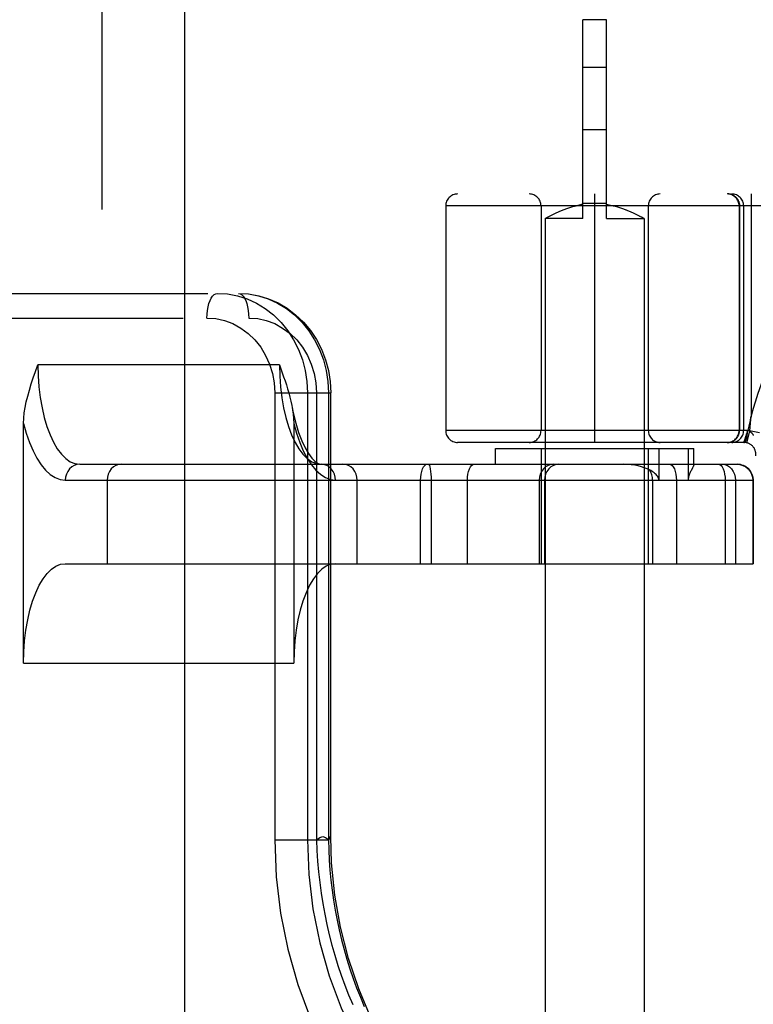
# Model space of a CAD drawing. Header units: inches. Extents: x 0 to 245, y 0 to 158.
# Tile 55 of 159: x 73.886 to 74.809, y 78.184 to 79.423. Entities that reach past the tile are written whole.
import ezdxf

# ---------------------------------------------------------------- set-up
doc = ezdxf.new("R2010")
doc.units = ezdxf.units.IN
doc.header["$LTSCALE"] = 13.466196
doc.header["$MEASUREMENT"] = 0
doc.linetypes.add('HIDDEN', pattern=[0.2, 0.1, -0.1])
doc.layers.add('DEFAULT_2', color=8, linetype='HIDDEN')
doc.layers.add('SECONDARY_OR_LEFT_DOOR_ASSEMBLY', color=7, linetype='CONTINUOUS')

msp = doc.modelspace()

# ---------------------------------------------------------------- linework, layer by layer
at = {"layer": 'DEFAULT_2', "color": 8, "linetype": 'HIDDEN'}
for p, q in [((74.5945, 79.1724), (74.5945, 79.4224)), ((74.6245, 79.4224), (74.5945, 79.4224)), ((74.6245, 79.1724), (74.6245, 79.4224)), ((74.6245, 79.3624), (74.5945, 79.3624)), ((74.6245, 79.2839), (74.5945, 79.2839)), ((76.932, 79.2034), (74.437, 79.2034)), ((74.6095, 78.8909), (74.6095, 79.2034)), ((74.8063, 79.2034), (74.8063, 78.9238)), ((74.422, 79.1884), (74.422, 78.9059)), ((75.0345, 79.1884), (74.422, 79.1884)), ((74.542, 79.1884), (74.542, 78.9059)), ((74.57, 79.1835), (74.5758, 79.1856)), ((74.5757, 79.1856), (74.5818, 79.1875)), ((74.5818, 79.1875), (74.5881, 79.1891)), ((74.5945, 79.1904), (74.5881, 79.1891)), ((74.6245, 79.1916), (74.5945, 79.1916)), ((74.6245, 79.1904), (74.6309, 79.1891)), ((74.6308, 79.1891), (74.6372, 79.1875)), ((74.6371, 79.1875), (74.6432, 79.1856)), ((74.6432, 79.1856), (74.649, 79.1835)), ((74.677, 79.1884), (74.677, 78.9059)), ((74.7913, 79.1884), (74.7913, 78.9059)), ((74.7917, 79.1884), (74.7917, 78.9059)), ((74.797, 79.1884), (74.797, 78.9059)), ((74.5473, 79.1726), (74.5502, 79.1742)), ((74.5502, 79.1742), (74.5528, 79.1756)), ((74.5527, 79.1756), (74.5561, 79.1773)), ((74.556, 79.1772), (74.5601, 79.1792)), ((74.56, 79.1792), (74.5648, 79.1813)), ((74.5647, 79.1813), (74.57, 79.1835)), ((74.6489, 79.1835), (74.6542, 79.1813)), ((74.6542, 79.1813), (74.6589, 79.1792)), ((74.6589, 79.1792), (74.6629, 79.1772)), ((74.6628, 79.1773), (74.6662, 79.1756)), ((74.6661, 79.1756), (74.6687, 79.1742)), ((74.5473, 79.1726), (74.547, 79.1724)), ((74.547, 79.1724), (74.547, 75.7224)), ((74.5945, 79.1724), (74.547, 79.1724)), ((74.6245, 79.1724), (74.672, 79.1724)), ((74.672, 79.1724), (74.672, 75.7224)), ((72.7761, 79.0784), (74.161, 79.0784)), ((72.7451, 79.0474), (74.1741, 79.0474)), ((74.2126, 78.9884), (73.9087, 78.9884)), ((74.2126, 78.9884), (74.2144, 78.9834)), ((74.2068, 78.9534), (74.2068, 78.3909)), ((74.2068, 78.9534), (74.2773, 78.9534)), ((74.2479, 78.9534), (74.2479, 78.3909)), ((74.2593, 78.9534), (74.2593, 78.3909)), ((74.2744, 78.9534), (74.2744, 78.3909)), ((74.2773, 78.3948), (74.2773, 78.9534)), ((73.8906, 78.6134), (73.8906, 78.9149)), ((74.2308, 78.9149), (74.2308, 78.6134)), ((74.8058, 78.9195), (74.8063, 78.9238)), ((74.8022, 78.9059), (74.422, 78.9059)), ((74.8002, 78.9006), (74.8, 78.8999)), ((74.8004, 78.9012), (74.8002, 78.9005)), ((74.8007, 78.9018), (74.8004, 78.9011)), ((74.8009, 78.9024), (74.8006, 78.9018)), ((74.8042, 78.905), (74.8008, 78.8905)), ((74.8011, 78.903), (74.8009, 78.9024)), ((74.8014, 78.9037), (74.8011, 78.903)), ((74.8016, 78.9043), (74.8013, 78.9036)), ((74.8016, 78.9043), (74.8018, 78.9049)), ((74.8018, 78.9055), (74.8018, 78.9059)), ((74.802, 78.9059), (74.8018, 78.9059)), ((74.8018, 78.9049), (74.8021, 78.9056)), ((74.8018, 78.9051), (74.8018, 78.9055)), ((74.8018, 78.9047), (74.8018, 78.9051)), ((74.802, 78.9053), (74.8022, 78.9059)), ((74.8169, 78.9029), (74.8022, 78.9059)), ((74.8042, 78.905), (74.8043, 78.9055)), ((74.8048, 78.9047), (74.8046, 78.9048)), ((74.7974, 78.8909), (74.437, 78.8909)), ((74.7974, 78.8912), (74.7976, 78.8918)), ((74.7974, 78.8909), (74.7974, 78.8912)), ((74.7974, 78.8909), (74.7974, 78.8909)), ((74.7976, 78.892), (74.7978, 78.8925)), ((74.7976, 78.8917), (74.7977, 78.8921)), ((74.7978, 78.8925), (74.7979, 78.893)), ((74.7979, 78.893), (74.798, 78.8935)), ((74.7982, 78.8941), (74.798, 78.8935)), ((74.7984, 78.8948), (74.7982, 78.8941)), ((74.7985, 78.8952), (74.7984, 78.8947)), ((74.7987, 78.8957), (74.7985, 78.8952)), ((74.7988, 78.8962), (74.7986, 78.8956)), ((74.7989, 78.8967), (74.7988, 78.8961)), ((74.7991, 78.8972), (74.7989, 78.8966)), ((74.7993, 78.8977), (74.7991, 78.8971)), ((74.7995, 78.8983), (74.7993, 78.8977)), ((74.7996, 78.8988), (74.7994, 78.8982)), ((74.7998, 78.8994), (74.7996, 78.8988)), ((74.8, 78.9), (74.7998, 78.8994)), ((74.8012, 78.8982), (74.8013, 78.8985)), ((74.4845, 78.8634), (74.4845, 78.8834)), ((74.4845, 78.8834), (74.7345, 78.8834)), ((74.542, 78.8834), (74.542, 78.7384)), ((74.677, 78.8834), (74.677, 78.7384)), ((74.6905, 78.8434), (74.6905, 78.8834)), ((74.7272, 78.8834), (74.7272, 78.8434)), ((74.7345, 78.8632), (74.7345, 78.8834)), ((73.9613, 78.8634), (74.7889, 78.8634)), ((74.7344, 78.8634), (74.7345, 78.8633)), ((74.7326, 78.8589), (74.7308, 78.8553)), ((73.9431, 78.8434), (74.8089, 78.8434)), ((73.9957, 78.8434), (73.9957, 78.7384)), ((74.3107, 78.7384), (74.3107, 78.8434)), ((74.3904, 78.7384), (74.3904, 78.8434)), ((74.4036, 78.8434), (74.4036, 78.7384)), ((74.4493, 78.7384), (74.4493, 78.8434)), ((74.5396, 78.8434), (74.5396, 78.7384)), ((74.5463, 78.8434), (74.5463, 78.7384)), ((74.6824, 78.8434), (74.6824, 78.7384)), ((74.7123, 78.8434), (74.7123, 78.7384)), ((74.7738, 78.8434), (74.7738, 78.7384)), ((74.7868, 78.8434), (74.7868, 78.7384)), ((74.8085, 78.8434), (74.8085, 78.7384)), ((74.8089, 78.8434), (74.8089, 78.7384)), ((73.9431, 78.7384), (74.8089, 78.7384)), ((73.8906, 78.6134), (74.2308, 78.6134)), ((74.2068, 78.3909), (74.2744, 78.3909))]:
    msp.add_line(p, q, dxfattribs=at)
for points in [[(74.7854, 79.2008), (74.7851, 79.201), (74.7848, 79.2012), (74.7844, 79.2014), (74.7841, 79.2016), (74.7838, 79.2018), (74.7834, 79.202), (74.7831, 79.2021), (74.7827, 79.2023), (74.7824, 79.2024), (74.782, 79.2026), (74.7817, 79.2027), (74.7813, 79.2028), (74.7809, 79.2029), (74.7806, 79.203), (74.7802, 79.2031), (74.7798, 79.2032), (74.7794, 79.2032), (74.7791, 79.2033), (74.7787, 79.2033), (74.7783, 79.2034), (74.7779, 79.2034), (74.7775, 79.2034), (74.7772, 79.2034)], [(74.7854, 79.2008), (74.7857, 79.2006), (74.786, 79.2003), (74.7863, 79.2001), (74.7866, 79.1998), (74.7869, 79.1996), (74.7872, 79.1993), (74.7875, 79.199), (74.7877, 79.1988), (74.788, 79.1985), (74.7882, 79.1982), (74.7885, 79.1979), (74.7887, 79.1976), (74.7889, 79.1972), (74.7892, 79.1969), (74.7894, 79.1966), (74.7896, 79.1963), (74.7898, 79.1959), (74.79, 79.1956), (74.7901, 79.1952), (74.7903, 79.1949), (74.7905, 79.1945), (74.7906, 79.1942), (74.7908, 79.1938), (74.7909, 79.1934), (74.791, 79.1931), (74.7911, 79.1927), (74.7912, 79.1923), (74.7913, 79.1919), (74.7914, 79.1915), (74.7915, 79.1912), (74.7916, 79.1908), (74.7916, 79.1904), (74.7917, 79.19), (74.7917, 79.1896), (74.7917, 79.1892), (74.7917, 79.1888), (74.7917, 79.1884)], [(74.672, 79.1724), (74.6716, 79.1726), (74.6687, 79.1742)], [(74.1215, 79.0474), (74.1216, 79.0523), (74.1221, 79.057), (74.1229, 79.0615), (74.124, 79.0656), (74.1253, 79.0693), (74.1269, 79.0725), (74.1286, 79.075), (74.1305, 79.0769), (74.1325, 79.078), (74.1345, 79.0784)], [(74.1345, 79.0784), (74.1472, 79.0776), (74.1598, 79.0753), (74.172, 79.0714), (74.1837, 79.066), (74.1949, 79.0593), (74.2052, 79.0512), (74.2147, 79.0418), (74.2232, 79.0314), (74.2305, 79.0199), (74.2367, 79.0077), (74.2416, 78.9947), (74.2451, 78.9812), (74.2472, 78.9674), (74.2479, 78.9534)], [(74.161, 79.0784), (74.1739, 79.0777), (74.1866, 79.0754), (74.199, 79.0716), (74.211, 79.0663), (74.2224, 79.0596), (74.2331, 79.0515), (74.2429, 79.0422), (74.2516, 79.0318), (74.2593, 79.0203), (74.2656, 79.008), (74.2707, 78.995), (74.2744, 78.9814), (74.2766, 78.9675), (74.2773, 78.9534)], [(74.161, 79.0784), (74.1737, 79.0776), (74.1863, 79.0753), (74.1985, 79.0714), (74.2102, 79.066), (74.2214, 79.0593), (74.2317, 79.0512), (74.2412, 79.0418), (74.2497, 79.0314), (74.257, 79.0199), (74.2632, 79.0077), (74.2681, 78.9947), (74.2716, 78.9812), (74.2737, 78.9674), (74.2744, 78.9534)], [(74.161, 79.0784), (74.1631, 79.078), (74.1651, 79.0769), (74.1669, 79.075), (74.1687, 79.0725), (74.1702, 79.0693), (74.1716, 79.0656), (74.1726, 79.0615), (74.1734, 79.057), (74.1739, 79.0523), (74.1741, 79.0474)], [(74.1215, 79.0474), (74.1327, 79.0466), (74.1436, 79.0442), (74.1541, 79.0403), (74.1641, 79.0348), (74.1734, 79.028), (74.1818, 79.0199), (74.1891, 79.0106), (74.1953, 79.0004), (74.2003, 78.9894), (74.2039, 78.9778), (74.206, 78.9658), (74.2068, 78.9534)], [(74.1741, 79.0474), (74.1853, 79.0466), (74.1961, 79.0442), (74.2067, 79.0403), (74.2167, 79.0348), (74.226, 79.028), (74.2344, 79.0199), (74.2417, 79.0106), (74.2479, 79.0004), (74.2528, 78.9894), (74.2564, 78.9778), (74.2586, 78.9658), (74.2593, 78.9534)], [(73.8906, 78.9149), (73.8908, 78.9214), (73.8915, 78.9281), (73.8925, 78.935), (73.894, 78.9421), (73.8958, 78.9493), (73.8979, 78.9568), (73.9003, 78.9644), (73.9029, 78.9722), (73.9057, 78.9802), (73.9087, 78.9884)], [(73.9087, 78.9884), (73.909, 78.9745), (73.91, 78.9608), (73.9116, 78.9474), (73.9139, 78.9345), (73.9167, 78.9223), (73.92, 78.9109), (73.9239, 78.9005), (73.9283, 78.8911), (73.9331, 78.883), (73.9382, 78.8761), (73.9437, 78.8706), (73.9494, 78.8666), (73.9553, 78.8642), (73.9613, 78.8634)], [(74.2126, 78.9884), (74.213, 78.9744), (74.2139, 78.9607), (74.2156, 78.9472), (74.2178, 78.9343), (74.2206, 78.9221), (74.224, 78.9108), (74.2279, 78.9003), (74.2323, 78.891), (74.2371, 78.8828), (74.2422, 78.876), (74.2477, 78.8705), (74.2534, 78.8666), (74.2593, 78.8642), (74.2652, 78.8634)], [(74.2144, 78.9834), (74.218, 78.9734), (74.2197, 78.9684), (74.2214, 78.9634), (74.223, 78.9583), (74.2245, 78.9532), (74.2259, 78.948), (74.2272, 78.9428), (74.2283, 78.9374), (74.2288, 78.9349)], [(74.2288, 78.9349), (74.2301, 78.9283), (74.2332, 78.9152), (74.2368, 78.9033), (74.2409, 78.8928), (74.2451, 78.884), (74.2494, 78.8768), (74.2535, 78.8712), (74.2574, 78.8673), (74.2607, 78.8649), (74.2634, 78.8637), (74.2652, 78.8634)], [(74.2288, 78.9349), (74.2293, 78.932), (74.2301, 78.9264), (74.2305, 78.9208), (74.2308, 78.9149)], [(73.8906, 78.9149), (73.894, 78.9024), (73.898, 78.8909), (73.9025, 78.8804), (73.9074, 78.871), (73.9127, 78.8629), (73.9183, 78.856), (73.9243, 78.8506), (73.9305, 78.8466), (73.9367, 78.8442), (73.9431, 78.8434)], [(74.2308, 78.9149), (74.2343, 78.9024), (74.2382, 78.8909), (74.2427, 78.8803), (74.2476, 78.8709), (74.2529, 78.8627), (74.2586, 78.8559), (74.2646, 78.8505), (74.2707, 78.8466), (74.277, 78.8442), (74.2834, 78.8434)], [(74.8058, 78.9195), (74.8053, 78.915), (74.8048, 78.9103), (74.8043, 78.9055)], [(74.7772, 78.8909), (74.7775, 78.8909), (74.7779, 78.8909), (74.7783, 78.891), (74.7787, 78.891), (74.7791, 78.8911), (74.7794, 78.8911), (74.7798, 78.8912), (74.7802, 78.8913), (74.7806, 78.8913), (74.7809, 78.8914), (74.7813, 78.8915), (74.7817, 78.8917), (74.782, 78.8918), (74.7824, 78.8919), (74.7827, 78.8921), (74.7831, 78.8922), (74.7834, 78.8924), (74.7838, 78.8926), (74.7841, 78.8927), (74.7844, 78.8929), (74.7848, 78.8931), (74.7851, 78.8933), (74.7854, 78.8936), (74.7857, 78.8938), (74.786, 78.894), (74.7863, 78.8943), (74.7866, 78.8945), (74.7869, 78.8948), (74.7872, 78.895), (74.7875, 78.8953), (74.7877, 78.8956), (74.788, 78.8959), (74.7882, 78.8962), (74.7885, 78.8965), (74.7887, 78.8968), (74.7889, 78.8971), (74.7892, 78.8974), (74.7894, 78.8978), (74.7896, 78.8981), (74.7898, 78.8984), (74.79, 78.8988), (74.7901, 78.8991), (74.7903, 78.8995), (74.7905, 78.8998), (74.7906, 78.9002), (74.7908, 78.9005), (74.7909, 78.9009), (74.791, 78.9013), (74.7911, 78.9017), (74.7912, 78.902), (74.7913, 78.9024), (74.7914, 78.9028), (74.7915, 78.9032), (74.7916, 78.9036), (74.7916, 78.904), (74.7917, 78.9044), (74.7917, 78.9047), (74.7917, 78.9051), (74.7917, 78.9055), (74.7917, 78.9059)], [(74.8015, 78.9), (74.8015, 78.9004), (74.8016, 78.9008)], [(74.8016, 78.9008), (74.8016, 78.9011), (74.8016, 78.9015), (74.8017, 78.9019), (74.8017, 78.9023), (74.8017, 78.9027), (74.8018, 78.9031), (74.8018, 78.9035), (74.8018, 78.9039), (74.8018, 78.9043), (74.8018, 78.9047)], [(74.802, 78.9059), (74.8023, 78.9059), (74.8025, 78.9059), (74.8026, 78.9059), (74.8028, 78.9059), (74.8031, 78.9058), (74.8033, 78.9058), (74.8035, 78.9058), (74.8037, 78.9057), (74.8039, 78.9057), (74.8041, 78.9056), (74.8043, 78.9055)], [(74.8042, 78.905), (74.8044, 78.9049), (74.8046, 78.9048)], [(74.8048, 78.9047), (74.805, 78.9046), (74.8052, 78.9045), (74.8054, 78.9044), (74.8056, 78.9042), (74.8058, 78.9041), (74.806, 78.9039), (74.8062, 78.9038), (74.8064, 78.9036), (74.8066, 78.9034), (74.8068, 78.9032), (74.807, 78.903), (74.8072, 78.9028), (74.8075, 78.9026), (74.8077, 78.9023), (74.8079, 78.9021), (74.8081, 78.9018), (74.8083, 78.9015), (74.8085, 78.9012), (74.8087, 78.9009), (74.8089, 78.9005), (74.8092, 78.9002), (74.8094, 78.8998)], [(74.7974, 78.8909), (74.7975, 78.8909), (74.7976, 78.8909), (74.7977, 78.891), (74.7979, 78.891), (74.798, 78.8911), (74.7981, 78.8911), (74.7982, 78.8912), (74.7983, 78.8913), (74.7984, 78.8914), (74.7986, 78.8915), (74.7987, 78.8916), (74.7988, 78.8917), (74.7989, 78.8918), (74.799, 78.892), (74.7991, 78.8921), (74.7992, 78.8923), (74.7994, 78.8925), (74.7995, 78.8927), (74.7996, 78.8929), (74.7997, 78.8931), (74.7998, 78.8933), (74.7999, 78.8935), (74.8, 78.8937), (74.8001, 78.894), (74.8002, 78.8942), (74.8003, 78.8945), (74.8004, 78.8948), (74.8004, 78.895), (74.8005, 78.8953), (74.8006, 78.8956), (74.8007, 78.8959), (74.8008, 78.8962), (74.8009, 78.8965), (74.8009, 78.8968), (74.801, 78.8972), (74.8011, 78.8975), (74.8011, 78.8978), (74.8012, 78.8982)], [(74.8013, 78.8985), (74.8013, 78.8989), (74.8014, 78.8993), (74.8014, 78.8996), (74.8015, 78.9)], [(73.9613, 78.8634), (73.9578, 78.863), (73.9543, 78.8619), (73.9512, 78.8601), (73.9485, 78.8576), (73.9462, 78.8545), (73.9445, 78.8511), (73.9435, 78.8473), (73.9431, 78.8434)], [(74.0139, 78.8634), (74.0103, 78.863), (74.0069, 78.8619), (74.0038, 78.8601), (74.001, 78.8576), (73.9988, 78.8545), (73.9971, 78.8511), (73.9961, 78.8473), (73.9957, 78.8434)], [(74.2834, 78.8434), (74.283, 78.8473), (74.282, 78.8511), (74.2803, 78.8545), (74.278, 78.8576), (74.2753, 78.8601), (74.2722, 78.8619), (74.2687, 78.863), (74.2652, 78.8634)], [(74.3107, 78.8434), (74.3103, 78.8473), (74.3093, 78.8511), (74.3076, 78.8545), (74.3054, 78.8576), (74.3026, 78.8601), (74.2995, 78.8619), (74.2961, 78.863), (74.2926, 78.8634)], [(74.3904, 78.8434), (74.3905, 78.8473), (74.391, 78.8511), (74.3918, 78.8545), (74.3928, 78.8576), (74.3941, 78.8601), (74.3956, 78.8619), (74.3971, 78.863), (74.3988, 78.8634)], [(74.4, 78.8634), (74.4007, 78.863), (74.4014, 78.8619), (74.402, 78.8601), (74.4026, 78.8576), (74.403, 78.8545), (74.4034, 78.8511), (74.4036, 78.8473), (74.4036, 78.8434)], [(74.4493, 78.8434), (74.4495, 78.8473), (74.45, 78.8511), (74.4508, 78.8545), (74.4518, 78.8576), (74.4531, 78.8601), (74.4545, 78.8619), (74.4561, 78.863), (74.4578, 78.8634)], [(74.5577, 78.8634), (74.5542, 78.863), (74.5508, 78.8619), (74.5477, 78.8601), (74.5449, 78.8576), (74.5427, 78.8545), (74.541, 78.8511), (74.5399, 78.8473), (74.5396, 78.8434)], [(74.5644, 78.8634), (74.5609, 78.863), (74.5575, 78.8619), (74.5543, 78.8601), (74.5516, 78.8576), (74.5493, 78.8545), (74.5477, 78.8511), (74.5466, 78.8473), (74.5463, 78.8434)], [(74.6786, 78.8563), (74.6754, 78.8578), (74.672, 78.8591), (74.6683, 78.8603), (74.6643, 78.8614), (74.6601, 78.8622), (74.6555, 78.8629), (74.6507, 78.8633), (74.6456, 78.8634)], [(74.7039, 78.8634), (74.7055, 78.863), (74.7071, 78.8619), (74.7085, 78.8601), (74.7098, 78.8576), (74.7108, 78.8545), (74.7116, 78.8511), (74.7121, 78.8473), (74.7123, 78.8434)], [(74.7345, 78.8633), (74.7344, 78.863), (74.7343, 78.8625), (74.734, 78.8619), (74.7337, 78.8612), (74.7334, 78.8605), (74.733, 78.8597), (74.7326, 78.8589)], [(74.7653, 78.8634), (74.767, 78.863), (74.7686, 78.8619), (74.77, 78.8601), (74.7713, 78.8576), (74.7723, 78.8545), (74.7731, 78.8511), (74.7736, 78.8473), (74.7738, 78.8434)], [(74.7703, 78.8634), (74.7735, 78.863), (74.7766, 78.8619), (74.7794, 78.8601), (74.7819, 78.8576), (74.784, 78.8545), (74.7855, 78.8511), (74.7864, 78.8473), (74.7868, 78.8434)], [(74.7885, 78.8634), (74.7924, 78.863), (74.7962, 78.8619), (74.7996, 78.8601), (74.8027, 78.8576), (74.8051, 78.8545), (74.807, 78.8511), (74.8081, 78.8473), (74.8085, 78.8434)], [(74.7889, 78.8634), (74.7928, 78.863), (74.7966, 78.8619), (74.8, 78.8601), (74.8031, 78.8576), (74.8056, 78.8545), (74.8074, 78.8511), (74.8085, 78.8473), (74.8089, 78.8434)], [(74.6824, 78.8434), (74.6822, 78.8469), (74.6815, 78.8503), (74.6802, 78.8534), (74.6786, 78.8563)], [(74.6905, 78.8434), (74.6903, 78.8448), (74.6899, 78.8461), (74.6893, 78.8473), (74.6886, 78.8485), (74.6877, 78.8495), (74.6868, 78.8506), (74.6857, 78.8516), (74.6845, 78.8525), (74.6832, 78.8535), (74.6817, 78.8545), (74.6802, 78.8554), (74.6786, 78.8563)], [(74.7308, 78.8553), (74.7303, 78.8543), (74.7299, 78.8533), (74.7294, 78.8523), (74.7289, 78.8512), (74.7285, 78.85), (74.7281, 78.8489), (74.7277, 78.8476), (74.7274, 78.8463), (74.7272, 78.8449), (74.7272, 78.8434)], [(73.8906, 78.6134), (73.8909, 78.6275), (73.8919, 78.6412), (73.8935, 78.6547), (73.8958, 78.6677), (73.8986, 78.6799), (73.902, 78.6914), (73.906, 78.7018), (73.9104, 78.7112), (73.9152, 78.7193), (73.9203, 78.726), (73.9258, 78.7314), (73.9314, 78.7353), (73.9372, 78.7376), (73.9431, 78.7384)], [(74.2834, 78.7384), (74.2774, 78.7376), (74.2716, 78.7353), (74.266, 78.7314), (74.2605, 78.726), (74.2554, 78.7193), (74.2506, 78.7112), (74.2462, 78.7018), (74.2422, 78.6914), (74.2388, 78.6799), (74.236, 78.6677), (74.2337, 78.6547), (74.2321, 78.6412), (74.2311, 78.6275), (74.2308, 78.6134)], [(74.2593, 78.3909), (74.2635, 78.394), (74.2673, 78.3952), (74.2706, 78.394), (74.2734, 78.3922), (74.2754, 78.3918), (74.2767, 78.3922), (74.2773, 78.3943), (74.2773, 78.3948)], [(74.2773, 78.3948), (74.277, 78.3957), (74.2761, 78.3944), (74.2744, 78.3909)], [(74.6781, 77.8955), (74.6467, 77.9014), (74.6102, 77.9113), (74.5745, 77.9245), (74.5399, 77.9408), (74.5066, 77.9601), (74.4749, 77.9824), (74.4449, 78.0073), (74.417, 78.0348), (74.3912, 78.0647), (74.3677, 78.0967), (74.3466, 78.1307), (74.3282, 78.1664), (74.3125, 78.2036), (74.2996, 78.242), (74.2896, 78.2814), (74.2825, 78.3215), (74.2784, 78.362), (74.2773, 78.3949)], [(74.2068, 78.3909), (74.2086, 78.3445), (74.2141, 78.2987), (74.2232, 78.2535), (74.2358, 78.2093), (74.2519, 78.1665), (74.2713, 78.1254), (74.2939, 78.0864), (74.3195, 78.0496), (74.3479, 78.0155), (74.3788, 77.9842), (74.4122, 77.956), (74.4476, 77.9311), (74.4849, 77.9097), (74.5237, 77.8919), (74.5638, 77.878), (74.6048, 77.868), (74.6463, 77.862), (74.6885, 77.8599)], [(74.2479, 78.3909), (74.2496, 78.3473), (74.2548, 78.3041), (74.2634, 78.2615), (74.2753, 78.2199), (74.2904, 78.1796), (74.3087, 78.1409), (74.33, 78.1041), (74.354, 78.0695), (74.3808, 78.0374), (74.41, 78.0079), (74.4413, 77.9813), (74.4747, 77.9579), (74.5098, 77.9378), (74.5464, 77.9211), (74.5841, 77.908), (74.6228, 77.8985), (74.662, 77.8928), (74.7015, 77.8909)], [(74.2593, 78.3909), (74.2599, 78.3775), (74.2608, 78.3641), (74.262, 78.3507), (74.2635, 78.3373), (74.2653, 78.324), (74.2674, 78.3108), (74.2698, 78.2977), (74.2725, 78.2846), (74.2755, 78.2716), (74.2788, 78.2587), (74.2824, 78.2459), (74.2864, 78.2332), (74.2906, 78.2207), (74.295, 78.2083), (74.2998, 78.196), (74.3049, 78.1838)], [(74.2744, 78.3909), (74.2748, 78.3783), (74.2754, 78.3656), (74.2763, 78.3529), (74.2775, 78.3403), (74.279, 78.3277), (74.2808, 78.3151), (74.2829, 78.3026), (74.2853, 78.2901), (74.288, 78.2777), (74.2909, 78.2653), (74.2941, 78.2531), (74.2977, 78.2409), (74.3015, 78.2288), (74.3056, 78.2168), (74.3099, 78.2049), (74.3146, 78.1931), (74.3195, 78.1815)]]:
    msp.add_lwpolyline(points, dxfattribs=at)
for centre, radius, start, end in [((74.437, 79.1884), 0.015, 90, 180), ((74.527, 79.1884), 0.015, 0, 90), ((74.692, 79.1884), 0.015, 90, 180), ((74.7763, 79.1884), 0.015, 0, 90), ((74.782, 79.1884), 0.015, 0, 90), ((75.1845, 78.8284), 0.39, 112.6199, 168.538), ((74.437, 78.9059), 0.015, 180, 270), ((74.527, 78.9059), 0.015, 270, 360), ((74.692, 78.9059), 0.015, 180, 270), ((74.7763, 78.9059), 0.015, 270, 360), ((74.782, 78.9059), 0.015, 270, 360), ((74.7974, 78.8759), 0.015, 353.0043, 90), ((74.7889, 78.8434), 0.02, 0, 90)]:
    msp.add_arc(centre, radius, start, end, dxfattribs=at)
at = {"layer": 'SECONDARY_OR_LEFT_DOOR_ASSEMBLY', "color": 8, "linetype": 'HIDDEN'}
msp.add_line((73.989, 112.8494), (73.989, 42.5574), dxfattribs=at)
at = {"layer": 'SECONDARY_OR_LEFT_DOOR_ASSEMBLY', "color": 3, "linetype": 'Continuous'}
msp.add_line((74.093, 112.8494), (74.093, 42.5574), dxfattribs=at)

doc.saveas('drawing.dxf')
